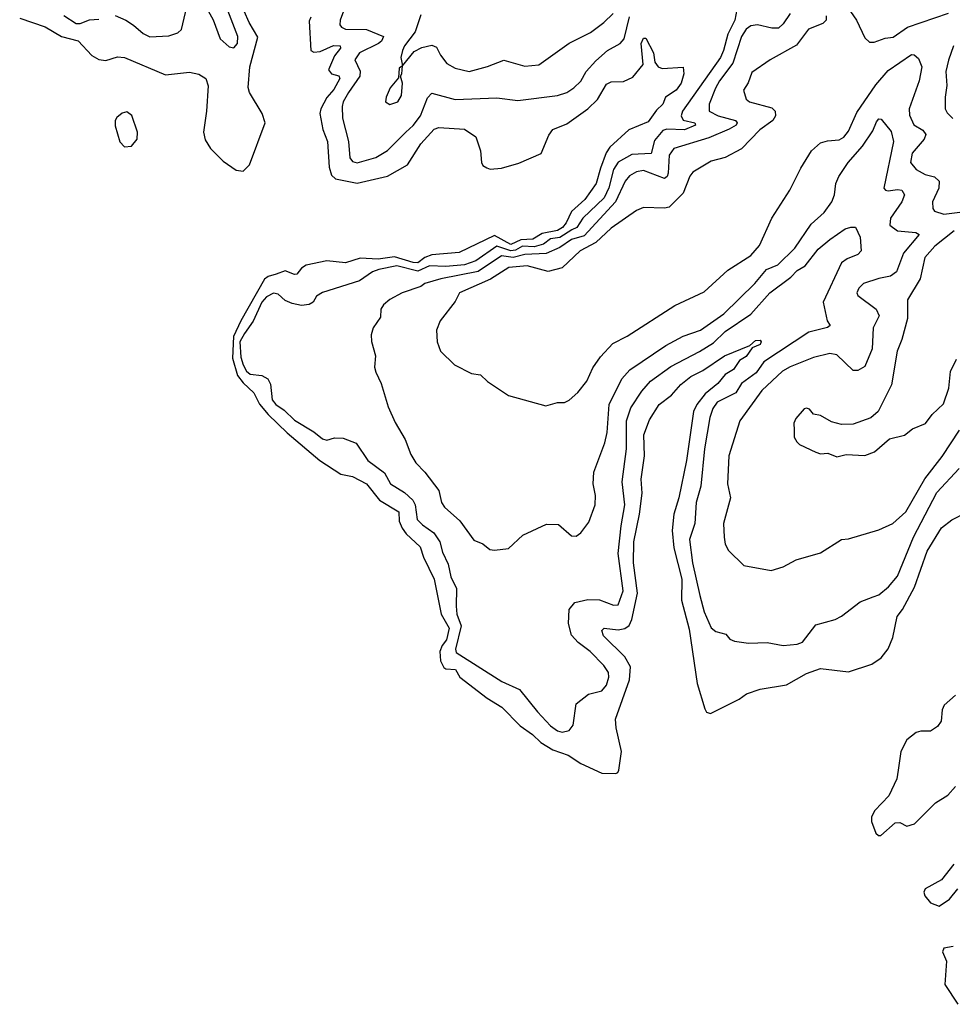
# Model space of a CAD drawing. Extents: x 1678431 to 1860718, y 384618 to 522882.
# Tile 144 of 256: x 1732085 to 1736091, y 453680 to 457908. Entities that reach past the tile are written whole.
import ezdxf

# ---------------------------------------------------------------- set-up
doc = ezdxf.new("R2010")
doc.units = 0

msp = doc.modelspace()

# ---------------------------------------------------------------- linework, layer by layer
at = {"layer": '0CON10XD'}
for points in [[(1732495, 457925.4), (1732541.1, 457905), (1732574.4, 457884.4), (1732615, 457847.9), (1732644.2, 457834.2), (1732725, 457839.1), (1732765, 457851.5), (1732780, 457865), (1732815, 458013.3)], [(1732873.1, 457985), (1732916.5, 457906.5), (1732946.4, 457825), (1732985, 457791.1), (1733005, 457787.5), (1733020, 457805), (1733022.3, 457835), (1732957.2, 458005)], [(1735624.8, 457985), (1735678.9, 457905), (1735715, 457829.2), (1735735, 457811.9), (1735755, 457810.5), (1735802.3, 457827.7), (1735837.3, 457832.7), (1735898.6, 457875), (1736075, 457935.8)], [(1732085, 457913.7), (1732195, 457877.2), (1732265, 457835.8), (1732336.6, 457816.6), (1732395, 457754.3), (1732425, 457736.8), (1732455, 457732.9), (1732505, 457747.9), (1732535.2, 457745.2), (1732711.4, 457671.4), (1732815, 457682.2), (1732855, 457674.2), (1732884, 457655), (1732894.4, 457624.4), (1732888.1, 457515), (1732874.1, 457425), (1732881.8, 457391.8), (1732904.5, 457355), (1732959.6, 457299.6), (1733015, 457262.2), (1733045, 457256.7), (1733072.2, 457285), (1733138.9, 457465), (1733126.5, 457505), (1733072.6, 457595), (1733067, 457617), (1733073, 457705), (1733107.8, 457832.2), (1733070.7, 457895), (1733049.6, 457945)], [(1732275.1, 457925.1), (1732328.2, 457891.8), (1732345, 457891.9), (1732385, 457907.3), (1732425, 457910)], [(1735165, 457950.8), (1735157.3, 457905), (1735126.1, 457845), (1735108.5, 457775), (1735095, 457745.4), (1734932, 457515), (1734926.8, 457495), (1734935, 457476.7), (1734985, 457465.2), (1734987.9, 457455), (1734941.2, 457435), (1734865, 457437.5), (1734847.5, 457432.5), (1734811.2, 457388.8), (1734797.1, 457332.9), (1734715, 457328.5), (1734655, 457296.6), (1734635.1, 457264.9), (1734615, 457185.4), (1734595, 457142.4), (1734504.3, 457055), (1734477.5, 457015), (1734456.8, 457005), (1734405, 456972.4), (1734365, 456966.4), (1734335, 456944.5), (1734295, 456932.5), (1734245, 456934.7), (1734215, 456918.2), (1734195, 456914.8), (1734134.3, 456935.7), (1734045, 456872.3), (1733995, 456855.1), (1733915, 456848.4), (1733845, 456850.8), (1733795, 456827.9), (1733705, 456850.3), (1733627.1, 456835), (1733600, 456825), (1733545, 456786.7), (1733385, 456736.4), (1733359.8, 456720.2), (1733345.3, 456694.7), (1733328.8, 456685), (1733295, 456680.3), (1733255, 456688.8), (1733225, 456702.5), (1733195, 456729.6), (1733175, 456733.2), (1733145, 456718.2), (1733125, 456695.3), (1733087.3, 456612.7), (1733050.2, 456559.8), (1733030.7, 456525), (1733035, 456458), (1733045, 456425.6), (1733059, 456399), (1733075, 456385.9), (1733125, 456380.6), (1733151.2, 456365), (1733162.2, 456342.2), (1733169.8, 456275), (1733185, 456255.3), (1733221.3, 456231.3), (1733265, 456187.6), (1733348.3, 456138.3), (1733385, 456107.3), (1733405, 456102.7), (1733437.8, 456112.2), (1733475, 456111.2), (1733529.8, 456089.8), (1733580, 456015), (1733651.9, 455961.9), (1733677.3, 455915), (1733737.2, 455877.2), (1733773.9, 455843.9), (1733783.4, 455825), (1733792, 455762), (1733815, 455738.4), (1733863.4, 455705), (1733890.2, 455665), (1733900.8, 455620.8), (1733925, 455570), (1733936.5, 455515), (1733961.6, 455465), (1733959.8, 455389.8), (1733962.7, 455355), (1733981, 455305), (1733957.3, 455205), (1733960.4, 455190.4), (1734155.6, 455065.6), (1734231.7, 455031.7), (1734308.5, 454935), (1734365, 454876.2), (1734395, 454854.5), (1734415, 454848.9), (1734445, 454856), (1734461.7, 454878.3), (1734475, 454970), (1734528.8, 455011.2), (1734585, 455026.2), (1734605, 455050), (1734615.8, 455085), (1734614.2, 455105), (1734594.3, 455135), (1734535.6, 455195), (1734483.2, 455233.2), (1734455.3, 455265), (1734441.8, 455315), (1734444.7, 455375.3), (1734469.2, 455405), (1734525, 455417.6), (1734575, 455416.9), (1734635, 455394.4), (1734655.7, 455395), (1734677.2, 455455), (1734655.2, 455615), (1734668, 455735), (1734684.8, 455825), (1734672.8, 455922.8), (1734691.6, 456065), (1734691.6, 456185), (1734709.5, 456240.5), (1734757.4, 456312.6), (1734795, 456355.3), (1734882, 456418), (1735005, 456482.3), (1735065, 456520.6), (1735115, 456569.4), (1735225, 456643.4), (1735307.5, 456735), (1735397.8, 456802.2), (1735425, 456830.6), (1735459, 456851), (1735515, 456922.5), (1735565, 456964.3), (1735630.9, 457009.1), (1735655, 457017.5), (1735675, 457016.2), (1735694.5, 456974.5), (1735700, 456915), (1735685, 456899.4), (1735638.7, 456881.3), (1735615, 456863.6), (1735535.7, 456695), (1735553.3, 456615), (1735566.7, 456595), (1735554.3, 456585.7), (1735475, 456565.3), (1735282, 456438), (1735248, 456392), (1735185.7, 456345), (1735160.7, 456305), (1735081.2, 456265), (1735062.1, 456237.9), (1735049.7, 456199.7), (1735026.7, 456065), (1735010.9, 455905), (1734990.7, 455835), (1734984.8, 455745), (1734961.6, 455675), (1734975, 455576.2), (1735007.1, 455435), (1735025.4, 455365), (1735055, 455295.7), (1735075, 455280), (1735118.5, 455268.5), (1735135, 455248), (1735155, 455239.2), (1735215, 455230), (1735295.9, 455234.1), (1735365, 455220.8), (1735425, 455225.7), (1735447.5, 455235), (1735505, 455309.2), (1735587.7, 455332.3), (1735615, 455346.2), (1735695, 455408), (1735751.1, 455428.9), (1735775, 455438.8), (1735817.4, 455472.6), (1735855, 455518), (1735923.6, 455685), (1736025, 455877.1), (1736119.7, 455980.3)], [(1733475.9, 457945), (1733461.6, 457905), (1733460.8, 457885), (1733467.1, 457875), (1733485, 457867.5), (1733575, 457866), (1733647.7, 457835), (1733639.2, 457815), (1733625.9, 457805), (1733544.6, 457765), (1733523.9, 457735), (1733546.8, 457686.8), (1733545.8, 457665), (1733496.8, 457595), (1733474.7, 457555), (1733470.5, 457535), (1733470.9, 457485), (1733497.6, 457385), (1733503.6, 457315), (1733515, 457298.9), (1733535, 457292.5), (1733615, 457315.3), (1733665, 457346.2), (1733743.9, 457425), (1733775, 457453.5), (1733806.7, 457495), (1733837.3, 457572.7), (1733855, 457592.9), (1733955, 457565.3), (1734135, 457572.1), (1734225, 457560.5), (1734395, 457582.3), (1734435, 457594.6), (1734465, 457614.6), (1734495, 457643.8), (1734517.6, 457685), (1734559.1, 457730.9), (1734610, 457775), (1734664.5, 457805.5), (1734681, 457825), (1734705, 457919.6)], [(1733808, 457928), (1733783.8, 457856.2), (1733738, 457795), (1733730, 457775), (1733722.5, 457745), (1733730, 457710), (1733779.2, 457770.8), (1733811.7, 457788.3), (1733855, 457798.6), (1733875, 457790), (1733892.2, 457755), (1733920.1, 457720.1), (1733955, 457699.2), (1734015, 457685.4), (1734095, 457707.3), (1734165, 457734.6), (1734255, 457708.2), (1734315, 457713.8), (1734445, 457807.1), (1734536.9, 457853.1), (1734594.6, 457895.4), (1734633.6, 457935)], [(1735394.2, 457935), (1735365, 457890), (1735345, 457871.6), (1735315, 457871.4), (1735254.4, 457885.6), (1735225, 457881.1), (1735205, 457867.1), (1735185.6, 457835), (1735148.6, 457721.4), (1735090.7, 457645), (1735074.2, 457614.2), (1735047.1, 457545), (1735047.1, 457515), (1735085, 457495.1), (1735160, 457475), (1735167.3, 457465), (1735162.9, 457455), (1735132.4, 457437.6), (1735045, 457401.1), (1734895, 457354.7), (1734874.5, 457325.5), (1734871, 457249), (1734865.9, 457234.1), (1734855, 457226), (1734765, 457260.4), (1734735, 457253.8), (1734705, 457236.8), (1734685.4, 457214.6), (1734643.7, 457125), (1734509.8, 456980.2), (1734455.5, 456964.5), (1734405, 456929.7), (1734346.4, 456903.6), (1734255, 456900), (1734205, 456886.3), (1734155, 456893.4), (1734055, 456827), (1733894.4, 456795), (1733825, 456775.4), (1733807.4, 456762.6)], [(1735549.6, 457925), (1735548.5, 457905), (1735535, 457891.5), (1735472.9, 457867.1), (1735421.4, 457798.6), (1735308, 457735), (1735229.5, 457680.5), (1735213.8, 457636.2), (1735194.5, 457605), (1735205, 457566.2), (1735220, 457555), (1735315, 457528.9), (1735329.6, 457515), (1735332.1, 457495), (1735319.6, 457475), (1735264.6, 457435), (1735185, 457353.3), (1735114.6, 457315.4), (1735055, 457300.4), (1734976.7, 457253.3), (1734963.8, 457236.2), (1734935, 457163.3), (1734875, 457103.3), (1734855, 457097.8), (1734765, 457101.1), (1734735, 457087.9), (1734625, 457012.5), (1734559.4, 456950.6), (1734492.8, 456915), (1734415, 456842.5), (1734355, 456826.7), (1734265, 456850.3), (1734186.7, 456843.3), (1734106.8, 456793.2), (1733974.8, 456735.2), (1733955, 456697.5), (1733891.4, 456615), (1733875.8, 456575), (1733877.5, 456525), (1733892, 456485), (1733952.5, 456425), (1734025, 456389.2), (1734065, 456382.5), (1734094.2, 456354.2), (1734185, 456293.8), (1734345, 456250), (1734395, 456263.8), (1734425, 456263.8), (1734445, 456273.8), (1734482.9, 456307.1), (1734521.1, 456355), (1734546.6, 456413.4), (1734579.3, 456460.7), (1734633, 456517), (1734695, 456549.1), (1734899.3, 456680.7), (1735025, 456739.1), (1735127.3, 456832.7), (1735225, 456895.5), (1735262.1, 456937.9), (1735315, 457056), (1735393.5, 457175), (1735439.6, 457270.4), (1735486.7, 457345), (1735525, 457378.9), (1735555, 457387.8), (1735605, 457391.8), (1735625, 457403.9), (1735645, 457428.5), (1735680.9, 457509.1), (1735761.8, 457628.2), (1735815, 457689.4), (1735915, 457757.8), (1735926.9, 457756.9), (1735945, 457741.4), (1735959.7, 457705), (1735949.1, 457645), (1735906.1, 457525), (1735907.1, 457497.1), (1735925, 457456.8), (1735964, 457434), (1735977.2, 457415), (1735970.3, 457395), (1735918.2, 457335), (1735911.8, 457295), (1735935, 457264.5), (1735975, 457243.6), (1736015, 457233.1), (1736034.4, 457215), (1736033.5, 457185), (1736005.5, 457125), (1736007.4, 457097.4), (1736015, 457085.8), (1736055, 457073.3), (1736135, 457083.2)], [(1733335, 457918.2), (1733328.3, 457901.7), (1733335.6, 457775), (1733348.3, 457768.3), (1733375, 457770.6), (1733433.1, 457796.9), (1733461.4, 457795), (1733462.3, 457785), (1733437, 457753), (1733411.9, 457691.9), (1733425, 457675.3), (1733456, 457666), (1733460.2, 457655), (1733435, 457607.4), (1733405, 457573.6), (1733378.3, 457525), (1733374.3, 457505), (1733386.9, 457436.9), (1733407.4, 457385), (1733413.8, 457275), (1733425, 457240), (1733441.6, 457225), (1733535, 457205.8), (1733665, 457235.7), (1733750.4, 457285), (1733808, 457375), (1733865, 457437.3), (1733885, 457445.5), (1733995, 457437.1), (1734044.5, 457404.5), (1734064.4, 457345), (1734068.6, 457295), (1734075, 457282), (1734091.3, 457271.3), (1734105.8, 457265.8), (1734155, 457270), (1734228.5, 457291.5), (1734325, 457333.5), (1734357.6, 457412.4), (1734374.4, 457435.6), (1734435, 457460.2), (1734525, 457525.4), (1734566.6, 457565), (1734605, 457630.4), (1734625, 457640.7), (1734678.3, 457641.7), (1734718.6, 457661.4), (1734762.5, 457715), (1734753.9, 457805), (1734765, 457828.8), (1734775, 457828.8), (1734808.1, 457765), (1734813.3, 457725), (1734827.5, 457705), (1734845, 457698.8), (1734935, 457703.3), (1734938.2, 457675), (1734925.9, 457635), (1734904.4, 457605), (1734859.5, 457575), (1734847.5, 457545), (1734820.1, 457519.9), (1734785, 457469.6), (1734701.9, 457435), (1734619.3, 457360.7), (1734603.5, 457336.5), (1734580.3, 457269.7), (1734561, 457205), (1734512, 457135), (1734455.3, 457084.7), (1734433, 457035), (1734416.5, 457015), (1734395, 457002.5), (1734329.7, 456990.3), (1734288.8, 456965), (1734237.5, 456962.5), (1734195, 456942.3), (1734125, 456980.7), (1733972.3, 456907.7), (1733855, 456898.7), (1733825, 456887.3), (1733795, 456863.6), (1733775, 456864.4), (1733695, 456889.1), (1733625, 456879.9), (1733546.9, 456883.1), (1733485, 456863.8), (1733405, 456872.1), (1733315.7, 456854.3), (1733295, 456840.4), (1733275, 456814.7), (1733265, 456812.9), (1733225, 456829.6), (1733186.1, 456815), (1733153, 456805), (1733137.1, 456792.9), (1733035.5, 456615), (1733003.1, 456546.9), (1732998.8, 456455), (1733020.5, 456380.5), (1733045, 456347.7), (1733090.6, 456305), (1733115, 456256.8), (1733152.6, 456212.6), (1733233.8, 456133.8), (1733374.1, 456015), (1733465, 455956.7), (1733515, 455946.8), (1733575.1, 455915.1), (1733631, 455845), (1733713.2, 455795), (1733715.5, 455755), (1733727.3, 455725), (1733745, 455700.2), (1733804.6, 455644.6), (1733819.3, 455599.3), (1733864.9, 455505), (1733895, 455355.5), (1733929.8, 455295), (1733918.6, 455245), (1733899.2, 455220.8), (1733890.1, 455195), (1733892, 455155), (1733906.7, 455126.7), (1733915, 455120.6), (1733957.4, 455117.4), (1733975.3, 455085), (1734092.5, 454995), (1734155.9, 454955.9), (1734234.8, 454875), (1734288.4, 454838.4), (1734323.7, 454803.7), (1734375, 454772.7), (1734440.2, 454750.2), (1734495, 454714.3), (1734585, 454672.7), (1734645, 454671.6), (1734654.7, 454675.3), (1734658.8, 454685), (1734670, 454765), (1734646.6, 454866.6), (1734644.2, 454904.2), (1734705, 455072.5), (1734708.8, 455128.8), (1734685, 455172.3), (1734592.4, 455262.4), (1734586, 455285), (1734595.3, 455294.7), (1734655, 455288.1), (1734685, 455293), (1734703.5, 455306.5), (1734715, 455331.8), (1734738.2, 455445), (1734721.8, 455575), (1734722.6, 455665), (1734747.6, 455785), (1734759.1, 455875), (1734754, 455935), (1734768.3, 456035), (1734765.3, 456125), (1734790.6, 456189.4), (1734831.5, 456255), (1734884.2, 456295.8), (1734925, 456340.8), (1734968.5, 456375), (1735019.2, 456400.8), (1735113.1, 456465), (1735221.2, 456508.8), (1735245, 456530), (1735265, 456531.2), (1735269.2, 456525), (1735265, 456512.9), (1735231.7, 456498.3), (1735205, 456461.8), (1735176.2, 456443.8), (1735150.4, 456405), (1735115.6, 456384.4), (1735083.8, 456345), (1735029.5, 456300.5), (1734994, 456256), (1734979.6, 456225), (1734948.9, 456015), (1734915.9, 455855), (1734894.1, 455785), (1734887.8, 455715), (1734895, 455640.6), (1734928.5, 455505), (1734927.7, 455415), (1734960.6, 455290.6), (1734995, 455058), (1735028.3, 454948.3), (1735035, 454933.8), (1735051.7, 454928.3), (1735175, 454989.6), (1735207.1, 455012.9), (1735265, 455032.6), (1735379, 455051), (1735465, 455099.6), (1735525, 455122.2), (1735645, 455107.3), (1735745, 455140.9), (1735785, 455167.5), (1735815, 455206.9), (1735836.1, 455255), (1735853.5, 455345), (1735877.3, 455375), (1735928.3, 455471.7)], [(1736095.8, 457795), (1736074.6, 457734.6), (1736062.9, 457685), (1736068, 457625), (1736060, 457575), (1736060.8, 457525), (1736068.3, 457508.3), (1736093.7, 457483.7)], [(1733675, 457544), (1733708.8, 457555), (1733725, 457582.5), (1733728.8, 457635), (1733720, 457665), (1733726.7, 457675), (1733730, 457710), (1733715, 457700), (1733711.7, 457658.3), (1733676.7, 457615), (1733658.8, 457575), (1733656.7, 457555), (1733675, 457544)], [(1732535, 457362.4), (1732565, 457364.7), (1732589.3, 457395), (1732591.5, 457425), (1732566.8, 457496.8), (1732545, 457512.7), (1732525, 457506.1), (1732501.8, 457488.2), (1732495.2, 457474.8), (1732495, 457452), (1732515, 457383), (1732535, 457362.4)], [(1733807.4, 456762.6), (1733728, 456735), (1733675, 456706.5), (1733647, 456683), (1733636.9, 456665), (1733635, 456630), (1733602.9, 456585), (1733594.3, 456554.3), (1733595.7, 456525.7), (1733613.8, 456465), (1733609.2, 456415), (1733614.3, 456394.3), (1733638, 456345), (1733668, 456245), (1733697.6, 456177.6), (1733740.8, 456105), (1733765, 456040), (1733786.7, 456005), (1733825.3, 455965.3), (1733885, 455886.7), (1733897.1, 455835), (1733910, 455815), (1733975, 455756.2), (1734035, 455673.3), (1734075, 455656.7), (1734105, 455633.3), (1734125, 455630), (1734185, 455636.7), (1734246.7, 455695), (1734348, 455742), (1734399.4, 455739.4), (1734455, 455692), (1734475, 455690), (1734495.6, 455704.4), (1734529.7, 455750.3), (1734557.5, 455825), (1734558.7, 455865), (1734548.5, 455915), (1734550.8, 455965), (1734598.9, 456091.1), (1734607.9, 456135), (1734617, 456255), (1734671.1, 456365), (1734705.6, 456404.4), (1734860.8, 456509.2), (1734935, 456548.1), (1735008.9, 456575), (1735109.6, 456645), (1735242.4, 456775), (1735293.5, 456835), (1735341.1, 456855), (1735415, 456926.6), (1735485, 457029.2), (1735540.8, 457079.2), (1735573.1, 457125), (1735585.2, 457155), (1735590.6, 457205), (1735603.8, 457235), (1735643.9, 457295), (1735705.2, 457364.8), (1735749.1, 457430.9), (1735765, 457468.6), (1735775, 457481.4), (1735785, 457481.2), (1735828, 457428), (1735838, 457385), (1735796.9, 457185), (1735803.5, 457175), (1735815, 457172.4), (1735855, 457178.9), (1735874.2, 457175), (1735885.7, 457155), (1735874.8, 457125), (1735824.8, 457055), (1735822.4, 457025), (1735855, 457001.1), (1735933.9, 456993.9), (1735948.6, 456985), (1735881.6, 456905), (1735851.5, 456825), (1735825, 456806.9), (1735775, 456796.2), (1735710, 456775), (1735689.4, 456755), (1735680.6, 456735), (1735685, 456722.9), (1735763.9, 456665), (1735776.4, 456636.4), (1735751.1, 456585), (1735747.3, 456495), (1735715, 456419.1), (1735685, 456401.5), (1735665, 456401.1), (1735595, 456468.1), (1735565, 456474.6), (1735495, 456456.8), (1735395, 456417.5), (1735361.5, 456398.5), (1735272.7, 456315), (1735178.2, 456185), (1735131.2, 456035), (1735125.9, 455915), (1735137.5, 455855), (1735108.1, 455745), (1735111.4, 455685), (1735115.7, 455655), (1735129.1, 455629.1), (1735195, 455563.8), (1735312.3, 455542.3), (1735365, 455558.6), (1735420.9, 455589.1), (1735525, 455618.6), (1735615, 455675.6), (1735645, 455678.9), (1735775, 455716.7), (1735835, 455744.4), (1735891.5, 455795), (1735973.3, 455936.7), (1736047.3, 456032.7), (1736121.9, 456145)], [(1736098.5, 457001.5), (1736015.3, 456935), (1735973.6, 456886.4), (1735952.9, 456795), (1735897.9, 456705), (1735899.1, 456625), (1735874.3, 456535), (1735853.8, 456485), (1735829.5, 456340.5), (1735772.9, 456225), (1735741.3, 456198.7), (1735665, 456171.2), (1735615, 456170), (1735571.3, 456181.3), (1735525, 456208), (1735495, 456213.3), (1735477.5, 456235), (1735465, 456240), (1735455, 456236.7), (1735418.8, 456195), (1735410, 456175), (1735411.2, 456145), (1735411.2, 456115), (1735423.3, 456095), (1735435, 456083.8), (1735505, 456050), (1735525, 456043.8), (1735555.9, 456045.9), (1735595, 456031.2), (1735635, 456040), (1735715, 456036.7), (1735757.3, 456052.7), (1735821.7, 456108.3), (1735885, 456124.3), (1735919.7, 456150.3), (1735976.2, 456173.8), (1736005, 456212), (1736052.4, 456257.6), (1736076.2, 456325), (1736083.3, 456396.7), (1736109.5, 456450.5)], [(1735928.3, 455471.7), (1735982.7, 455625), (1736044, 455726), (1736089.4, 455760.6), (1736156.2, 455795)], [(1736105, 455007.8), (1736056, 454965), (1736047.6, 454945), (1736043.2, 454895), (1736027.3, 454872.7), (1735996.7, 454853.3), (1735955, 454852.9), (1735935, 454846.7), (1735895, 454815.3), (1735869.2, 454765), (1735858.9, 454685), (1735852.7, 454647.3), (1735817.8, 454575), (1735758.3, 454511.7), (1735743.9, 454485), (1735743.3, 454465), (1735763.1, 454415), (1735774.5, 454404.5), (1735784.4, 454404.4), (1735845, 454459.5), (1735865, 454460.6), (1735895, 454444.7), (1735928.2, 454455), (1736018.9, 454545), (1736071.8, 454578.2), (1736105, 454615.2)], [(1736098, 454282), (1736044.7, 454215), (1735974.8, 454175.2), (1735968.7, 454161.3), (1735973.2, 454145), (1735996.8, 454115), (1736035, 454101.7), (1736078.3, 454131.7), (1736115, 454175.6)], [(1736095, 453928), (1736055, 453921.4), (1736049.1, 453905), (1736065.8, 453865), (1736058.7, 453765), (1736115, 453679.8)]]:
    msp.add_lwpolyline(points, dxfattribs=at)

doc.saveas('drawing.dxf')
